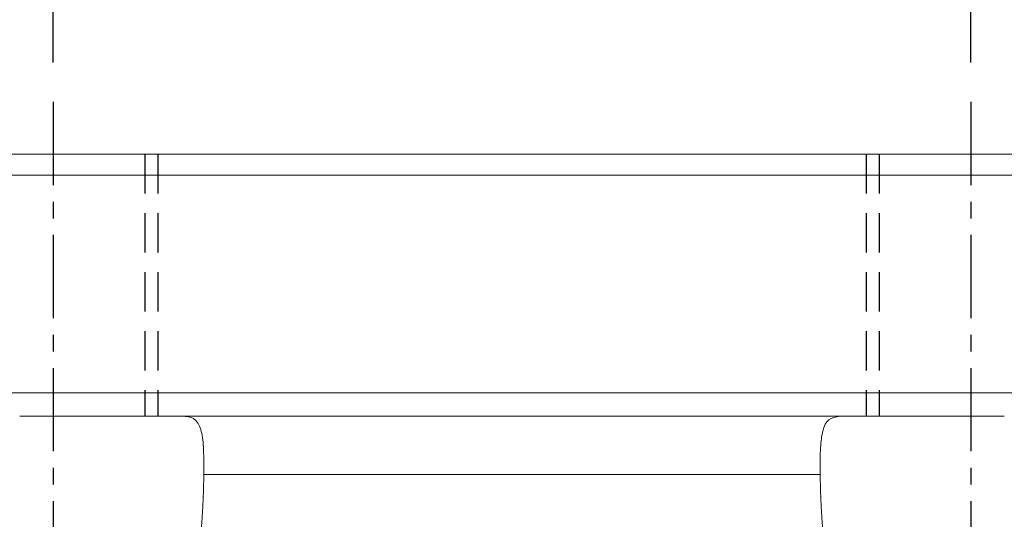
# Model space of a CAD drawing. Header units: millimetres. Extents: x 0 to 278, y 57 to 168.
# Tile 49 of 51: x 199 to 237, y 100 to 119. Entities that reach past the tile are written whole.
import ezdxf

# ---------------------------------------------------------------- set-up
doc = ezdxf.new("R2010")
doc.units = ezdxf.units.MM
doc.header["$PDSIZE"] = -1
doc.linetypes.add('CENTER', pattern=[10.16, 6.35, -1.27, 1.27, -1.27])
doc.linetypes.add('DASHED', pattern=[0.75, 0.5, -0.25])
for name, color, linetype in [('CL', 1, 'CENTER'), ('DIM', 4, 'Continuous'), ('HID', 2, 'DASHED'), ('OUT', 3, 'Continuous')]:
    doc.layers.add(name, color=color, linetype=linetype)
doc.styles.add('DIM-7', font='SIMPLEX.shx', dxfattribs={"width": 0.7, "bigfont": 'chineset.shx'})
doc.dimstyles.new('CNS', dxfattribs={"dimtxt": 3.5, "dimasz": 2.5, "dimexe": 1, "dimexo": 1.5, "dimgap": 0.09, "dimtad": 0, "dimdsep": 46, "dimtxsty": 'DIM-7', "dimcen": 0.09, "dimclrd": 1, "dimclre": 1, "dimclrt": 4, "dimadec": 0, "dimazin": 0, "dimtfac": 1, "dimtix": 1, "dimtmove": 2, "dimatfit": 3, "dimfxl": 1, "dimtvp": 0.971429, "dimtolj": 1, "dimarcsym": 0})

# ---------------------------------------------------------------- blocks, each defined once
blk = doc.blocks.new('*D4')
at = {"layer": 'DEFPOINTS', "color": 0}
for p in [(235.392, 121.691), (200.392, 115.902), (235.392, 115.902)]:
    blk.add_point(p, dxfattribs=at)
at = {"layer": 'DIM', "color": 7, "lineweight": -2}
for p, q in [((200.392, 117.402), (200.392, 122.691)), ((235.392, 117.402), (235.392, 122.691)), ((202.892, 121.691), (232.892, 121.691))]:
    blk.add_line(p, q, dxfattribs=at)
at = {"layer": 'DIM', "color": 7}
for points in [[(202.892, 122.107), (202.892, 121.274), (200.392, 121.691)], [(232.892, 122.107), (232.892, 121.274), (235.392, 121.691)]]:
    blk.add_solid(points, dxfattribs=at)
at = {"layer": 'DIM', "color": 7, "insert": (217.892, 125.091), "char_height": 3.5, "attachment_point": 5, "style": 'DIM-7'}
blk.add_mtext('\\A1;35', dxfattribs=at)
blk = doc.blocks.new('*D5')
at = {"layer": 'DEFPOINTS', "color": 0}
for p in [(188.392, 129.817), (188.392, 113.902), (247.392, 113.902)]:
    blk.add_point(p, dxfattribs=at)
at = {"layer": 'DIM', "color": 7, "lineweight": -2}
for p, q in [((188.392, 115.402), (188.392, 130.817)), ((247.392, 115.402), (247.392, 130.817)), ((244.892, 129.817), (190.892, 129.817))]:
    blk.add_line(p, q, dxfattribs=at)
at = {"layer": 'DIM', "color": 7}
for points in [[(190.892, 130.234), (190.892, 129.401), (188.392, 129.817)], [(244.892, 130.234), (244.892, 129.401), (247.392, 129.817)]]:
    blk.add_solid(points, dxfattribs=at)
at = {"layer": 'DIM', "color": 7, "insert": (217.892, 133.217), "char_height": 3.5, "attachment_point": 5, "style": 'DIM-7'}
blk.add_mtext('\\A1;59', dxfattribs=at)
blk = doc.blocks.new('*D6')
at = {"layer": 'DEFPOINTS', "color": 0}
for p in [(262.592, 144.346), (173.192, 112.952), (262.592, 112.952)]:
    blk.add_point(p, dxfattribs=at)
at = {"layer": 'DIM', "color": 7, "lineweight": -2}
for p, q in [((173.192, 114.452), (173.192, 145.346)), ((262.592, 114.452), (262.592, 145.346)), ((175.692, 144.346), (260.092, 144.346))]:
    blk.add_line(p, q, dxfattribs=at)
at = {"layer": 'DIM', "color": 7}
for points in [[(175.692, 144.762), (175.692, 143.929), (173.192, 144.346)], [(260.092, 144.762), (260.092, 143.929), (262.592, 144.346)]]:
    blk.add_solid(points, dxfattribs=at)
at = {"layer": 'DIM', "color": 7, "insert": (217.892, 147.746), "char_height": 3.5, "attachment_point": 5, "style": 'DIM-7'}
blk.add_mtext('\\A1;89.4', dxfattribs=at)
blk = doc.blocks.new('*D19')
at = {"layer": 'DEFPOINTS', "color": 0}
for p in [(180.092, 136.571), (180.092, 113.202), (255.692, 113.202)]:
    blk.add_point(p, dxfattribs=at)
at = {"layer": 'DIM', "color": 7, "lineweight": -2}
for p, q in [((180.092, 114.702), (180.092, 137.571)), ((255.692, 114.702), (255.692, 137.571)), ((253.192, 136.571), (182.592, 136.571))]:
    blk.add_line(p, q, dxfattribs=at)
at = {"layer": 'DIM', "color": 7}
for points in [[(182.592, 136.987), (182.592, 136.154), (180.092, 136.571)], [(253.192, 136.987), (253.192, 136.154), (255.692, 136.571)]]:
    blk.add_solid(points, dxfattribs=at)
at = {"layer": 'DIM', "color": 7, "insert": (217.892, 139.971), "char_height": 3.5, "attachment_point": 5, "style": 'DIM-7'}
blk.add_mtext('\\A1;75.6', dxfattribs=at)

msp = doc.modelspace()

# ---------------------------------------------------------------- linework, layer by layer
at = {"layer": 'CL', "color": 0, "ltscale": 0.5}
for p, q in [((200.392, 115.902), (200.392, 84.702)), ((235.392, 115.902), (235.392, 84.702))]:
    msp.add_line(p, q, dxfattribs=at)
at = {"layer": 'HID', "color": 0, "ltscale": 3}
for p, q in [((203.892, 113.902), (203.892, 103.902)), ((204.392, 113.902), (204.392, 103.902)), ((231.392, 113.902), (231.392, 103.902)), ((231.892, 113.902), (231.892, 103.902))]:
    msp.add_line(p, q, dxfattribs=at)
at = {"layer": 'OUT', "color": 0, "linetype": 'Continuous', "lineweight": 15}
for p, q in [((205.992, 113.902), (188.392, 113.902)), ((205.992, 113.902), (229.792, 113.902)), ((247.392, 113.902), (229.792, 113.902)), ((205.992, 113.102), (188.392, 113.102)), ((205.992, 113.102), (229.792, 113.102)), ((247.392, 113.102), (229.792, 113.102)), ((205.992, 104.802), (188.392, 104.802)), ((205.992, 104.802), (229.792, 104.802)), ((247.392, 104.802), (229.792, 104.802)), ((201.662, 103.902), (199.121, 103.902)), ((201.664, 103.902), (201.662, 103.902)), ((205.992, 103.902), (201.664, 103.902)), ((205.992, 103.902), (229.792, 103.902)), ((234.119, 103.902), (229.792, 103.902)), ((234.121, 103.902), (234.119, 103.902)), ((236.662, 103.902), (234.121, 103.902)), ((236.664, 103.902), (236.662, 103.902)), ((206.141, 101.677), (229.642, 101.677))]:
    msp.add_line(p, q, dxfattribs=at)
for centre, start_param, end_param in [((200.392, 101.866), 1.586078, 4.697155), ((235.392, 101.866), 1.58603, 4.697108)]:
    msp.add_ellipse(centre, major_axis=(0, 12.064), ratio=0.476606, start_param=start_param, end_param=end_param, dxfattribs=at)
for points, knots in [([(206.141, 101.677), (206.142, 101.926), (206.143, 102.492), (206.1, 103.212), (205.922, 103.717), (205.655, 103.888), (205.454, 103.899), (205.401, 103.902)], [0, 0, 0, 0, 0.19472, 0.443942, 0.685472, 0.916553, 1, 1, 1, 1]), ([(230.382, 103.902), (230.236, 103.878), (229.941, 103.83), (229.725, 103.396), (229.644, 102.722), (229.641, 102.099), (229.642, 101.735), (229.642, 101.677)], [0, 0, 0, 0, 0.243161, 0.487082, 0.718164, 0.955139, 1, 1, 1, 1])]:
    msp.add_open_spline(points, degree=3, knots=knots, dxfattribs=at)

# ---------------------------------------------------------------- dimensions: what is measured, and where the dimension line sits
at = {"layer": 'DIM', "color": 0}
for base, p1, p2, picture, middle in [((262.592, 144.346), (173.192, 112.952), (262.592, 112.952), '*D6', (217.892, 147.746)), ((180.092, 136.571), (255.692, 113.202), (180.092, 113.202), '*D19', (217.892, 139.971)), ((188.392, 129.817), (247.392, 113.902), (188.392, 113.902), '*D5', (217.892, 133.217)), ((235.392, 121.691), (200.392, 115.902), (235.392, 115.902), '*D4', (217.892, 125.091))]:
    dim = msp.add_linear_dim(base=base, p1=p1, p2=p2, dimstyle='CNS', override={"dimclrd": 7, "dimclre": 7, "dimclrt": 7}, dxfattribs=at)
    dim.commit()
    dim.dimension.update_dxf_attribs({"geometry": picture, "text_midpoint": middle})

doc.saveas('drawing.dxf')
